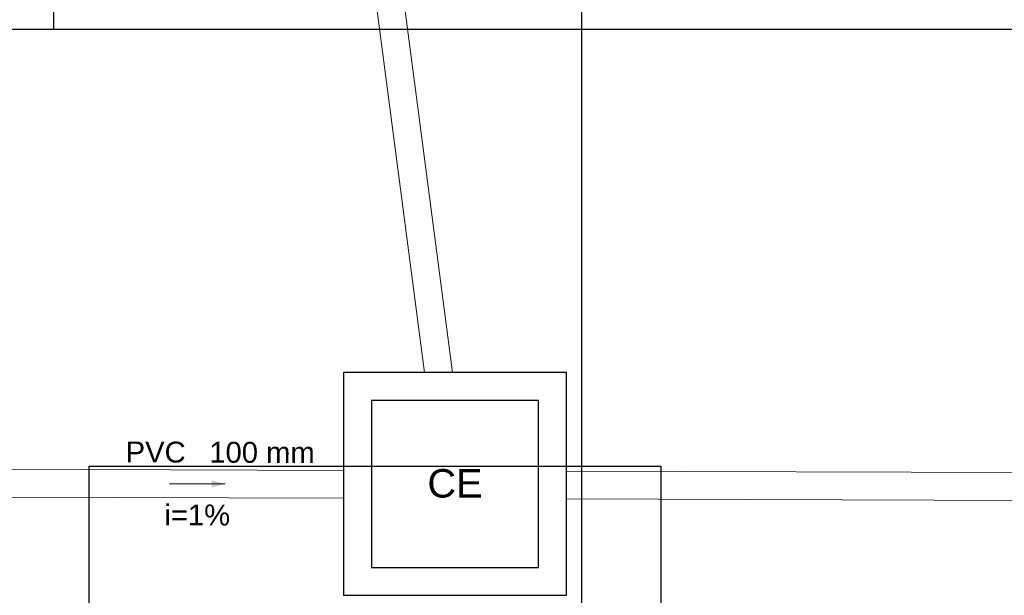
# Model space of a CAD drawing. Header units: millimetres. Extents: x 53 to 3943, y 29 to 3483.
# Tile 31 of 52: x 3874.24 to 3881.31, y 3444.7 to 3448.83. Entities that reach past the tile are written whole.
import ezdxf

# ---------------------------------------------------------------- set-up
doc = ezdxf.new("R2010")
doc.units = ezdxf.units.MM
doc.header["$MEASUREMENT"] = 0
doc.linetypes.add('DASHED', pattern=[1.905, 1.27, -0.635])
for name, color, linetype in [('ARQ-PISO', 8, 'Continuous'), ('Simbolos', 5, 'Continuous'), ('Simbolos_int', 2, 'Continuous')]:
    doc.layers.add(name, color=color, linetype=linetype)
for name, color, linetype, lineweight in [('DI-Detalhes', 1, 'Continuous', 30), ('TQ-Condutos', 3, 'Continuous', 5), ('TQ-Sentido conduto', 9, 'Continuous', 5), ('TQ-Textos conduto', 7, 'Continuous', 5)]:
    doc.layers.add(name, color=color, linetype=linetype, lineweight=lineweight)
doc.styles.add('Arial', font='txt')

msp = doc.modelspace()

# ---------------------------------------------------------------- hatches: boundary and pattern name
at = {"layer": 'TQ-Sentido conduto', "linetype": 'Continuous'}
msp.add_hatch(color=256, dxfattribs=at).paths.add_polyline_path([(3875.7121, 3445.4991), (3875.6156, 3445.5253), (3875.6155, 3445.4735)])

# ---------------------------------------------------------------- linework, layer by layer
at = {"layer": 'ARQ-PISO'}
for p, q in [((3874.4803, 3467.0657), (3874.4803, 3448.7657)), ((3872.3603, 3448.7657), (3890.5494, 3448.7657))]:
    msp.add_line(p, q, dxfattribs=at)
at = {"layer": 'DI-Detalhes'}
for points in [[(3866.8734, 3448.982), (3878.2701, 3448.982), (3878.2701, 3441.8294), (3866.8734, 3441.8294), (3866.8734, 3448.982)], [(3874.7354, 3445.6273), (3878.8382, 3445.6273), (3878.8382, 3437.9916), (3874.7354, 3437.9916), (3874.7354, 3445.6273)]]:
    msp.add_lwpolyline(points, dxfattribs=at)
at = {"layer": 'Simbolos', "linetype": 'Continuous'}
msp.add_lwpolyline([(3876.5611, 3444.6992), (3878.1611, 3444.6992), (3878.1611, 3446.2992), (3876.5611, 3446.2992), (3876.5611, 3444.6992), (3876.5611, 3444.6992)], dxfattribs=at)
at = {"layer": 'Simbolos_int', "linetype": 'DASHED'}
msp.add_lwpolyline([(3876.7611, 3444.8992), (3877.9611, 3444.8992), (3877.9611, 3446.0992), (3876.7611, 3446.0992), (3876.7611, 3444.8992), (3876.7611, 3444.8992)], dxfattribs=at)
at = {"layer": 'TQ-Condutos'}
for p, q in [((3877.1415, 3446.2992), (3876.138, 3453.9985)), ((3877.3431, 3446.2992), (3876.3399, 3453.9972)), ((3873.8342, 3445.6049), (3876.5611, 3445.5964)), ((3888.1002, 3445.5601), (3878.1611, 3445.5914)), ((3873.8336, 3445.405), (3876.5611, 3445.3964)), ((3888.1002, 3445.3601), (3878.1611, 3445.3914))]:
    msp.add_line(p, q, dxfattribs=at)
at = {"layer": 'TQ-Sentido conduto'}
msp.add_lwpolyline([(3875.3121, 3445.5003), (3875.7121, 3445.4991)], dxfattribs=at)

# ---------------------------------------------------------------- texts
at = {"layer": 'Simbolos', "insert": (3877.1635, 3445.3986), "char_height": 0.20428, "width": 0.77793, "attachment_point": 7, "line_spacing_factor": 0.6, "style": 'Arial'}
msp.add_mtext('CE', dxfattribs=at)
at = {"layer": 'TQ-Textos conduto', "char_height": 0.15, "rotation": 359.82238, "line_spacing_factor": 0.6, "style": 'Arial'}
for s, insert, width, attachment_point in [('PVC', (3875.4276, 3445.6505), 0.863584, 9), ('100 mm', (3875.5976, 3445.6499), 1.517168, 7), ('i=1%', (3875.5112, 3445.2002), 0.945615, 8)]:
    msp.add_mtext(s, dxfattribs=dict(at, insert=insert, width=width, attachment_point=attachment_point))

doc.saveas('drawing.dxf')
